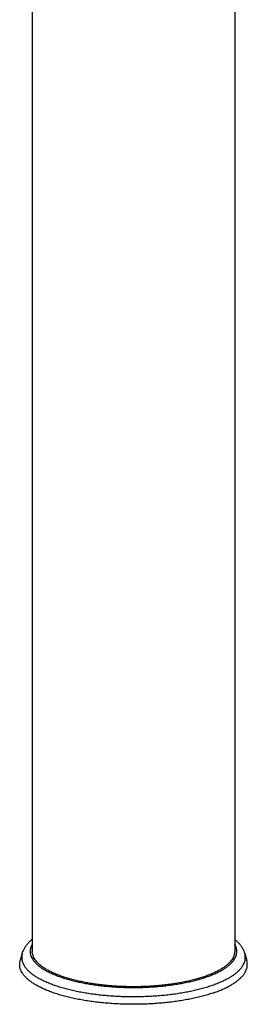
# Model space of a CAD drawing. Header units: millimetres. Extents: x 174 to 354, y 62 to 280.
# Tile 1 of 7: x 203 to 213, y 62 to 104. Entities that reach past the tile are written whole.
import ezdxf

# ---------------------------------------------------------------- set-up
doc = ezdxf.new("R2010")
doc.units = ezdxf.units.MM
doc.header["$LTSCALE"] = 30.734
doc.layers.get('0').update_dxf_attribs({"linetype": 'CONTINUOUS'})

msp = doc.modelspace()

# ---------------------------------------------------------------- linework, layer by layer
at = {"color": 7, "linetype": 'Continuous'}
for p, q in [((203.363, 109.378), (203.363, 64.459)), ((212.033, 107.918), (212.033, 64.459)), ((202.934, 64.365), (202.848, 64.066)), ((212.463, 64.365), (212.549, 64.066))]:
    msp.add_line(p, q, dxfattribs=at)
for points, knots in [([(202.934, 64.365), (202.944, 64.402), (202.971, 64.477), (203.025, 64.588), (203.096, 64.7), (203.185, 64.812), (203.276, 64.905), (203.339, 64.961), (203.363, 64.982)], [0, 0, 0, 0, 0.1156502, 0.2381692, 0.3697461, 0.5121202, 0.6659823, 0.7622436, 0.7622436, 0.7622436, 0.7622436]), ([(212.034, 64.982), (212.051, 64.967), (212.109, 64.916), (212.198, 64.827), (212.292, 64.712), (212.367, 64.597), (212.425, 64.482), (212.452, 64.404), (212.463, 64.365)], [0, 0, 0, 0, 0.0695166, 0.2299609, 0.3774867, 0.5146591, 0.6419854, 0.7622082, 0.7622082, 0.7622082, 0.7622082]), ([(210.764, 63.391), (210.701, 63.369), (210.571, 63.326), (210.37, 63.268), (210.159, 63.214), (209.939, 63.165), (209.711, 63.12), (209.476, 63.08), (209.234, 63.045), (208.987, 63.015), (208.735, 62.991), (208.479, 62.972), (208.22, 62.958), (207.96, 62.95), (207.698, 62.947), (207.437, 62.95), (207.176, 62.958), (206.918, 62.972), (206.662, 62.991), (206.41, 63.015), (206.163, 63.045), (205.921, 63.08), (205.686, 63.12), (205.458, 63.165), (205.238, 63.214), (205.027, 63.268), (204.826, 63.326), (204.636, 63.389), (204.456, 63.455), (204.289, 63.525), (204.133, 63.598), (203.991, 63.674), (203.862, 63.754), (203.747, 63.836), (203.646, 63.92), (203.56, 64.006), (203.489, 64.094), (203.433, 64.184), (203.393, 64.275), (203.369, 64.367), (203.363, 64.429), (203.363, 64.459)], [0, 0, 0, 0, 0.200673, 0.41015, 0.627892, 0.853309, 1.085759, 1.324561, 1.568997, 1.818318, 2.071749, 2.328492, 2.587735, 2.848652, 3.110407, 3.372162, 3.633079, 3.892322, 4.149066, 4.402496, 4.651817, 4.896253, 5.135055, 5.367505, 5.592922, 5.810665, 6.020141, 6.220814, 6.412211, 6.59393, 6.765658, 6.927181, 7.078406, 7.219388, 7.350359, 7.471773, 7.584358, 7.689168, 7.787632, 7.881573, 7.973151, 7.973151, 7.973151, 7.973151]), ([(212.033, 64.459), (212.033, 64.429), (212.028, 64.367), (212.004, 64.275), (211.964, 64.184), (211.908, 64.094), (211.837, 64.006), (211.751, 63.92), (211.65, 63.836), (211.535, 63.754), (211.406, 63.674), (211.264, 63.598), (211.108, 63.525), (210.941, 63.455), (210.824, 63.412), (210.764, 63.391)], [0, 0, 0, 0, 0.091578, 0.185519, 0.283983, 0.388793, 0.501378, 0.622792, 0.753763, 0.894745, 1.04597, 1.207493, 1.379221, 1.56094, 1.752337, 1.752337, 1.752337, 1.752337]), ([(211.146, 62.695), (211.076, 62.671), (210.933, 62.624), (210.711, 62.56), (210.479, 62.5), (210.237, 62.445), (209.986, 62.395), (209.728, 62.351), (209.462, 62.312), (209.19, 62.278), (208.912, 62.25), (208.631, 62.228), (208.346, 62.212), (208.059, 62.201), (207.771, 62.197), (207.482, 62.198), (207.194, 62.206), (206.908, 62.219), (206.625, 62.238), (206.345, 62.263), (206.07, 62.294), (205.801, 62.33), (205.539, 62.372), (205.284, 62.419), (205.038, 62.472), (204.801, 62.529), (204.574, 62.591), (204.358, 62.658), (204.153, 62.729), (203.962, 62.804), (203.783, 62.883), (203.618, 62.965), (203.467, 63.051), (203.331, 63.14), (203.21, 63.231), (203.105, 63.325), (203.016, 63.421), (202.943, 63.519), (202.887, 63.618), (202.847, 63.719), (202.826, 63.82), (202.821, 63.922), (202.832, 64.004), (202.844, 64.052), (202.848, 64.066)], [0, 0, 0, 0, 0.221328, 0.452168, 0.692019, 0.940192, 1.196019, 1.458839, 1.727806, 2.002172, 2.281155, 2.563823, 2.849385, 3.136967, 3.425617, 3.714528, 4.002763, 4.289411, 4.573672, 4.854594, 5.131346, 5.403155, 5.669123, 5.928526, 6.180648, 6.424714, 6.660137, 6.886308, 7.102646, 7.308749, 7.504193, 7.688684, 7.862099, 8.024346, 8.175575, 8.316144, 8.44659, 8.567827, 8.681111, 8.788057, 8.890747, 8.991543, 9.092962, 9.137846, 9.137846, 9.137846, 9.137846]), ([(211.146, 62.695), (211.212, 62.718), (211.341, 62.766), (211.526, 62.843), (211.698, 62.924), (211.856, 63.008), (212, 63.095), (212.128, 63.185), (212.242, 63.278), (212.339, 63.373), (212.42, 63.47), (212.484, 63.568), (212.532, 63.668), (212.563, 63.769), (212.576, 63.871), (212.572, 63.971), (212.558, 64.035), (212.549, 64.066)], [0, 0, 0, 0, 0.211284, 0.412076, 0.602095, 0.781057, 0.948866, 1.1056, 1.251432, 1.386841, 1.512569, 1.629636, 1.739518, 1.844068, 1.945487, 2.046283, 2.142094, 2.142094, 2.142094, 2.142094])]:
    msp.add_open_spline(points, degree=3, knots=knots, dxfattribs=at)
at = {"color": 9, "linetype": 'Continuous'}
for points, knots in [([(203.363, 64.771), (203.357, 64.76), (203.334, 64.72), (203.302, 64.648), (203.278, 64.554), (203.269, 64.46), (203.277, 64.365), (203.302, 64.271), (203.343, 64.178), (203.4, 64.087), (203.473, 63.997), (203.561, 63.909), (203.663, 63.823), (203.781, 63.739), (203.912, 63.658), (204.058, 63.58), (204.216, 63.505), (204.388, 63.434), (204.571, 63.366), (204.766, 63.302), (204.971, 63.243), (205.186, 63.188), (205.411, 63.137), (205.644, 63.092), (205.884, 63.051), (206.131, 63.015), (206.383, 62.985), (206.641, 62.96), (206.902, 62.94), (207.166, 62.926), (207.432, 62.918), (207.7, 62.915), (207.967, 62.918), (208.233, 62.927), (208.497, 62.941), (208.758, 62.96), (209.015, 62.985), (209.268, 63.016), (209.515, 63.051), (209.755, 63.092), (209.988, 63.138), (210.212, 63.188), (210.427, 63.243), (210.632, 63.303), (210.764, 63.346), (210.828, 63.368)], [0, 0, 0, 0, 0.037784, 0.138379, 0.234345, 0.327889, 0.421424, 0.517364, 0.617919, 0.724951, 0.839925, 0.963918, 1.097673, 1.241656, 1.396105, 1.561075, 1.736472, 1.922078, 2.117571, 2.322542, 2.536507, 2.758918, 2.989169, 3.226606, 3.470531, 3.720211, 3.974881, 4.233747, 4.495996, 4.760796, 5.027303, 5.294668, 5.562029, 5.82852, 6.093292, 6.355525, 6.614396, 6.869036, 7.118603, 7.362412, 7.599858, 7.830173, 8.052447, 8.265852, 8.469666, 8.469666, 8.469666, 8.469666]), ([(210.828, 63.368), (210.89, 63.39), (211.008, 63.433), (211.179, 63.505), (211.338, 63.579), (211.483, 63.657), (211.615, 63.738), (211.733, 63.822), (211.836, 63.908), (211.924, 63.996), (211.996, 64.086), (212.053, 64.178), (212.094, 64.27), (212.119, 64.364), (212.128, 64.459), (212.119, 64.553), (212.095, 64.647), (212.063, 64.719), (212.04, 64.76), (212.034, 64.771)], [0, 0, 0, 0, 0.194437, 0.379674, 0.555098, 0.72024, 0.874809, 1.018829, 1.152625, 1.276697, 1.391753, 1.498845, 1.59944, 1.695405, 1.78895, 1.882485, 1.978425, 2.07898, 2.117595, 2.117595, 2.117595, 2.117595]), ([(202.934, 64.365), (202.93, 64.351), (202.918, 64.304), (202.907, 64.224), (202.912, 64.124), (202.933, 64.024), (202.972, 63.925), (203.027, 63.827), (203.099, 63.731), (203.186, 63.637), (203.289, 63.545), (203.408, 63.455), (203.542, 63.368), (203.69, 63.284), (203.852, 63.203), (204.028, 63.125), (204.216, 63.051), (204.417, 62.982), (204.629, 62.916), (204.852, 62.855), (205.085, 62.799), (205.327, 62.747), (205.577, 62.701), (205.835, 62.66), (206.099, 62.624), (206.369, 62.594), (206.644, 62.569), (206.922, 62.551), (207.203, 62.537), (207.486, 62.53), (207.769, 62.529), (208.053, 62.533), (208.335, 62.543), (208.614, 62.559), (208.891, 62.581), (209.163, 62.608), (209.431, 62.641), (209.692, 62.68), (209.946, 62.724), (210.192, 62.773), (210.43, 62.826), (210.658, 62.885), (210.875, 62.948), (211.016, 62.995), (211.085, 63.018)], [0, 0, 0, 0, 0.044087, 0.14372, 0.242726, 0.343596, 0.448658, 0.559926, 0.67902, 0.807165, 0.945232, 1.093793, 1.253174, 1.423502, 1.604742, 1.796724, 1.999167, 2.211694, 2.433847, 2.665101, 2.904866, 3.152502, 3.407321, 3.668597, 3.935566, 4.207438, 4.483394, 4.762598, 5.044195, 5.327322, 5.611105, 5.894669, 6.17714, 6.457648, 6.735334, 7.009351, 7.278872, 7.543092, 7.801233, 8.05255, 8.296333, 8.53192, 8.758693, 8.976094, 8.976094, 8.976094, 8.976094]), ([(211.085, 63.018), (211.15, 63.041), (211.277, 63.088), (211.459, 63.164), (211.628, 63.243), (211.783, 63.325), (211.924, 63.411), (212.05, 63.5), (212.161, 63.591), (212.257, 63.684), (212.336, 63.779), (212.4, 63.876), (212.447, 63.974), (212.477, 64.074), (212.489, 64.174), (212.485, 64.272), (212.472, 64.335), (212.463, 64.365)], [0, 0, 0, 0, 0.207537, 0.40479, 0.59143, 0.767228, 0.932078, 1.086021, 1.22928, 1.362297, 1.485787, 1.600791, 1.708729, 1.81142, 1.911052, 2.010059, 2.104172, 2.104172, 2.104172, 2.104172])]:
    msp.add_open_spline(points, degree=3, knots=knots, dxfattribs=at)

doc.saveas('drawing.dxf')
